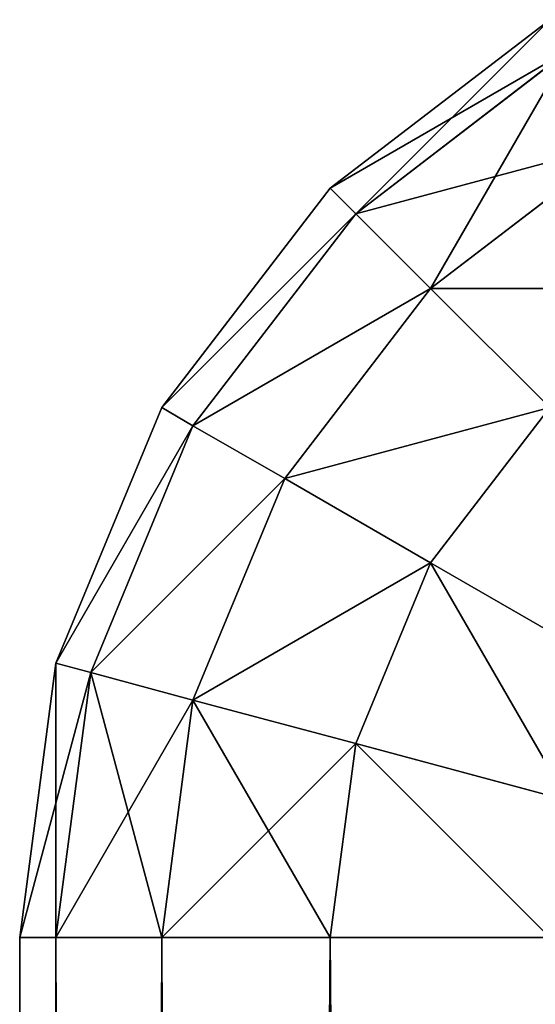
# Model space of a CAD drawing. Extents: x 219 to 498, y 110 to 382.
# Tile 87 of 256: x 219.257 to 219.439, y 250.681 to 251.03. Entities that reach past the tile are written whole.
import ezdxf

# ---------------------------------------------------------------- set-up
doc = ezdxf.new("R2010")
doc.units = 0
doc.header["$MEASUREMENT"] = 0
doc.layers.get('0').update_dxf_attribs({"color": 144, "linetype": 'CONTINUOUS'})
doc.layers.add('POTEAU', color=36, linetype='CONTINUOUS')

# ---------------------------------------------------------------- blocks, each defined once
blk = doc.blocks.new('GEAR_BOX_1')
at = {"color": 251}
for p, q in [((4.82795, 9.94976, 0.375), (4.75028, 9.89017, 0.375)), ((4.75028, 9.89017, 41.625), (4.82795, 9.94976, 41.625)), ((4.75932, 9.88113, 0.27794), (4.83434, 9.93869, 0.27794)), ((4.75932, 9.88113, 41.72206), (4.83434, 9.93869, 41.72206)), ((4.78581, 9.85464, 0.1875), (4.85307, 9.90625, 0.1875)), ((4.78581, 9.85464, 41.8125), (4.85307, 9.90625, 41.8125)), ((4.75028, 9.89017, 0.375), (4.69069, 9.8125, 0.375)), ((4.69069, 9.8125, 41.625), (4.75028, 9.89017, 41.625)), ((4.75028, 9.89017, 41.625), (4.75028, 9.89017, 0.375)), ((4.75028, 9.89017, 0.375), (4.75932, 9.88113, 0.27794)), ((4.75028, 9.89017, 41.625), (4.75932, 9.88113, 41.72206)), ((4.70175, 9.80611, 41.72206), (4.75932, 9.88113, 41.72206)), ((4.70175, 9.80611, 0.27794), (4.75932, 9.88113, 0.27794)), ((4.75932, 9.88113, 0.27794), (4.78581, 9.85464, 0.1875)), ((4.75932, 9.88113, 41.72206), (4.78581, 9.85464, 41.8125)), ((4.7342, 9.78738, 41.8125), (4.78581, 9.85464, 41.8125)), ((4.7342, 9.78738, 0.1875), (4.78581, 9.85464, 0.1875)), ((4.78581, 9.85464, 41.8125), (4.82795, 9.8125, 41.89017)), ((4.78581, 9.85464, 0.1875), (4.82795, 9.8125, 0.10983)), ((4.69069, 9.8125, 0.375), (4.65323, 9.72206, 0.375)), ((4.65323, 9.72206, 41.625), (4.69069, 9.8125, 41.625)), ((4.69069, 9.8125, 41.625), (4.69069, 9.8125, 0.375)), ((4.69069, 9.8125, 0.375), (4.70175, 9.80611, 0.27794)), ((4.69069, 9.8125, 41.625), (4.70175, 9.80611, 41.72206)), ((4.78581, 9.75758, 41.89017), (4.82795, 9.8125, 41.89017)), ((4.78581, 9.75758, 0.10983), (4.82795, 9.8125, 0.10983)), ((4.66557, 9.71875, 0.27794), (4.70175, 9.80611, 0.27794)), ((4.66557, 9.71875, 41.72206), (4.70175, 9.80611, 41.72206)), ((4.70175, 9.80611, 41.72206), (4.7342, 9.78738, 41.8125)), ((4.70175, 9.80611, 0.27794), (4.7342, 9.78738, 0.1875)), ((4.70175, 9.70905, 0.1875), (4.7342, 9.78738, 0.1875)), ((4.70175, 9.70905, 41.8125), (4.7342, 9.78738, 41.8125)), ((4.7342, 9.78738, 0.1875), (4.78581, 9.75758, 0.10983)), ((4.7342, 9.78738, 41.8125), (4.78581, 9.75758, 41.89017)), ((4.75932, 9.69363, 0.10983), (4.78581, 9.75758, 0.10983)), ((4.75932, 9.69363, 41.89017), (4.78581, 9.75758, 41.89017)), ((4.78581, 9.75758, 41.89017), (4.85307, 9.71875, 41.94976)), ((4.78581, 9.75758, 0.10983), (4.85307, 9.71875, 0.05024)), ((4.64045, 9.625, 41.625), (4.65323, 9.72206, 41.625)), ((4.65323, 9.72206, 0.375), (4.64045, 9.625, 0.375)), ((4.65323, 9.72206, 41.625), (4.65323, 9.72206, 0.375)), ((4.65323, 9.72206, 0.375), (4.66557, 9.71875, 0.27794)), ((4.65323, 9.72206, 41.625), (4.66557, 9.71875, 41.72206)), ((4.65323, 9.625, 0.27794), (4.66557, 9.71875, 0.27794)), ((4.65323, 9.625, 41.72206), (4.66557, 9.71875, 41.72206)), ((4.66557, 9.71875, 0.27794), (4.70175, 9.70905, 0.1875)), ((4.66557, 9.71875, 41.72206), (4.70175, 9.70905, 41.8125)), ((4.69069, 9.625, 0.1875), (4.70175, 9.70905, 0.1875)), ((4.69069, 9.625, 41.8125), (4.70175, 9.70905, 41.8125)), ((4.70175, 9.70905, 0.1875), (4.75932, 9.69363, 0.10983)), ((4.70175, 9.70905, 41.8125), (4.75932, 9.69363, 41.89017)), ((4.75028, 9.625, 41.89017), (4.75932, 9.69363, 41.89017)), ((4.75028, 9.625, 0.10983), (4.75932, 9.69363, 0.10983)), ((4.75932, 9.69363, 0.10983), (4.83434, 9.67353, 0.05024)), ((4.75932, 9.69363, 41.89017), (4.83434, 9.67353, 41.94976)), ((4.65323, 9.625, 41.72206), (4.64045, 9.625, 41.625)), ((4.64045, 0.375, 41.625), (4.64045, 9.625, 41.625)), ((4.64045, 9.625, 0.375), (4.64045, 9.625, 41.625)), ((4.64045, 0.375, 0.375), (4.64045, 9.625, 0.375)), ((4.65323, 9.625, 0.27794), (4.64045, 9.625, 0.375)), ((4.65323, 9.625, 41.72206), (4.65323, 0.375, 41.72206)), ((4.69069, 9.625, 41.8125), (4.65323, 9.625, 41.72206)), ((4.65323, 9.625, 0.27794), (4.65323, 0.375, 0.27794)), ((4.69069, 9.625, 0.1875), (4.65323, 9.625, 0.27794)), ((4.69069, 9.625, 41.8125), (4.69069, 0.375, 41.8125)), ((4.75028, 9.625, 41.89017), (4.69069, 9.625, 41.8125)), ((4.69069, 9.625, 0.1875), (4.69069, 0.375, 0.1875)), ((4.75028, 9.625, 0.10983), (4.69069, 9.625, 0.1875)), ((4.82795, 9.625, 41.94976), (4.75028, 9.625, 41.89017)), ((4.75028, 9.625, 41.89017), (4.75028, 0.375, 41.89017)), ((4.75028, 9.625, 0.10983), (4.75028, 0.375, 0.10983)), ((4.82795, 9.625, 0.05024), (4.75028, 9.625, 0.10983))]:
    blk.add_line(p, q, dxfattribs=at)
mesh = blk.add_polyface(dxfattribs=at)
corners = [(4.75028, 9.89017, 41.625), (4.82795, 9.94976, 0.375), (4.75028, 9.89017, 0.375), (4.82795, 9.94976, 41.625)]
mesh.append_faces([[corners[k] for k in face] for face in [(0, 1, 2), (1, 0, 3)]], dxfattribs={"vtx0": -1, "color": 251})
mesh = blk.add_polyface(dxfattribs=at)
corners = [(4.75028, 9.89017, 0.375), (4.83434, 9.93869, 0.27794), (4.75932, 9.88113, 0.27794), (4.82795, 9.94976, 0.375)]
mesh.append_faces([[corners[k] for k in face] for face in [(0, 1, 2), (1, 0, 3)]], dxfattribs={"vtx0": -1, "color": 251})
mesh = blk.add_polyface(dxfattribs=at)
corners = [(4.75932, 9.88113, 41.72206), (4.82795, 9.94976, 41.625), (4.75028, 9.89017, 41.625), (4.83434, 9.93869, 41.72206)]
mesh.append_faces([[corners[k] for k in face] for face in [(0, 1, 2), (1, 0, 3)]], dxfattribs={"vtx0": -1, "color": 251})
mesh = blk.add_polyface(dxfattribs=at)
corners = [(4.75932, 9.88113, 0.27794), (4.85307, 9.90625, 0.1875), (4.78581, 9.85464, 0.1875), (4.83434, 9.93869, 0.27794)]
mesh.append_faces([[corners[k] for k in face] for face in [(0, 1, 2), (1, 0, 3)]], dxfattribs={"vtx0": -1, "color": 251})
mesh = blk.add_polyface(dxfattribs=at)
corners = [(4.78581, 9.85464, 41.8125), (4.83434, 9.93869, 41.72206), (4.75932, 9.88113, 41.72206), (4.85307, 9.90625, 41.8125)]
mesh.append_faces([[corners[k] for k in face] for face in [(0, 1, 2), (1, 0, 3)]], dxfattribs={"vtx0": -1, "color": 251})
mesh = blk.add_polyface(dxfattribs=at)
corners = [(4.82795, 9.8125, 41.89017), (4.85307, 9.90625, 41.8125), (4.78581, 9.85464, 41.8125), (4.88287, 9.85464, 41.89017)]
mesh.append_faces([[corners[k] for k in face] for face in [(0, 1, 2), (1, 0, 3)]], dxfattribs={"vtx0": -1, "color": 251})
mesh = blk.add_polyface(dxfattribs=at)
corners = [(4.78581, 9.85464, 0.1875), (4.88287, 9.85464, 0.10983), (4.82795, 9.8125, 0.10983), (4.85307, 9.90625, 0.1875)]
mesh.append_faces([[corners[k] for k in face] for face in [(0, 1, 2), (1, 0, 3)]], dxfattribs={"vtx0": -1, "color": 251})
mesh = blk.add_polyface(dxfattribs=at)
corners = [(4.75028, 9.89017, 41.625), (4.69069, 9.8125, 0.375), (4.69069, 9.8125, 41.625), (4.75028, 9.89017, 0.375)]
mesh.append_faces([[corners[k] for k in face] for face in [(0, 1, 2), (1, 0, 3)]], dxfattribs={"vtx0": -1, "color": 251})
mesh = blk.add_polyface(dxfattribs=at)
corners = [(4.75932, 9.88113, 41.72206), (4.69069, 9.8125, 41.625), (4.70175, 9.80611, 41.72206), (4.75028, 9.89017, 41.625)]
mesh.append_faces([[corners[k] for k in face] for face in [(0, 1, 2), (1, 0, 3)]], dxfattribs={"vtx0": -1, "color": 251})
mesh = blk.add_polyface(dxfattribs=at)
corners = [(4.69069, 9.8125, 0.375), (4.75932, 9.88113, 0.27794), (4.70175, 9.80611, 0.27794), (4.75028, 9.89017, 0.375)]
mesh.append_faces([[corners[k] for k in face] for face in [(0, 1, 2), (1, 0, 3)]], dxfattribs={"vtx0": -1, "color": 251})
mesh = blk.add_polyface(dxfattribs=at)
corners = [(4.78581, 9.85464, 41.8125), (4.70175, 9.80611, 41.72206), (4.7342, 9.78738, 41.8125), (4.75932, 9.88113, 41.72206)]
mesh.append_faces([[corners[k] for k in face] for face in [(0, 1, 2), (1, 0, 3)]], dxfattribs={"vtx0": -1, "color": 251})
mesh = blk.add_polyface(dxfattribs=at)
corners = [(4.70175, 9.80611, 0.27794), (4.78581, 9.85464, 0.1875), (4.7342, 9.78738, 0.1875), (4.75932, 9.88113, 0.27794)]
mesh.append_faces([[corners[k] for k in face] for face in [(0, 1, 2), (1, 0, 3)]], dxfattribs={"vtx0": -1, "color": 251})
mesh = blk.add_polyface(dxfattribs=at)
corners = [(4.82795, 9.8125, 41.89017), (4.7342, 9.78738, 41.8125), (4.78581, 9.75758, 41.89017), (4.78581, 9.85464, 41.8125)]
mesh.append_faces([[corners[k] for k in face] for face in [(0, 1, 2), (1, 0, 3)]], dxfattribs={"vtx0": -1, "color": 251})
mesh = blk.add_polyface(dxfattribs=at)
corners = [(4.7342, 9.78738, 0.1875), (4.82795, 9.8125, 0.10983), (4.78581, 9.75758, 0.10983), (4.78581, 9.85464, 0.1875)]
mesh.append_faces([[corners[k] for k in face] for face in [(0, 1, 2), (1, 0, 3)]], dxfattribs={"vtx0": -1, "color": 251})
mesh = blk.add_polyface(dxfattribs=at)
corners = [(4.69069, 9.8125, 41.625), (4.65323, 9.72206, 0.375), (4.65323, 9.72206, 41.625), (4.69069, 9.8125, 0.375)]
mesh.append_faces([[corners[k] for k in face] for face in [(0, 1, 2), (1, 0, 3)]], dxfattribs={"vtx0": -1, "color": 251})
mesh = blk.add_polyface(dxfattribs=at)
corners = [(4.65323, 9.72206, 0.375), (4.70175, 9.80611, 0.27794), (4.66557, 9.71875, 0.27794), (4.69069, 9.8125, 0.375)]
mesh.append_faces([[corners[k] for k in face] for face in [(0, 1, 2), (1, 0, 3)]], dxfattribs={"vtx0": -1, "color": 251})
mesh = blk.add_polyface(dxfattribs=at)
corners = [(4.70175, 9.80611, 41.72206), (4.65323, 9.72206, 41.625), (4.66557, 9.71875, 41.72206), (4.69069, 9.8125, 41.625)]
mesh.append_faces([[corners[k] for k in face] for face in [(0, 1, 2), (1, 0, 3)]], dxfattribs={"vtx0": -1, "color": 251})
mesh = blk.add_polyface(dxfattribs=at)
corners = [(4.85307, 9.71875, 41.94976), (4.82795, 9.8125, 41.89017), (4.78581, 9.75758, 41.89017), (4.88287, 9.75758, 41.94976)]
mesh.append_faces([[corners[k] for k in face] for face in [(0, 1, 2), (1, 0, 3)]], dxfattribs={"vtx0": -1, "color": 251})
mesh = blk.add_polyface(dxfattribs=at)
corners = [(4.82795, 9.8125, 0.10983), (4.85307, 9.71875, 0.05024), (4.78581, 9.75758, 0.10983), (4.88287, 9.75758, 0.05024)]
mesh.append_faces([[corners[k] for k in face] for face in [(0, 1, 2), (1, 0, 3)]], dxfattribs={"vtx0": -1, "color": 251})
mesh = blk.add_polyface(dxfattribs=at)
corners = [(4.7342, 9.78738, 41.8125), (4.66557, 9.71875, 41.72206), (4.70175, 9.70905, 41.8125), (4.70175, 9.80611, 41.72206)]
mesh.append_faces([[corners[k] for k in face] for face in [(0, 1, 2), (1, 0, 3)]], dxfattribs={"vtx0": -1, "color": 251})
mesh = blk.add_polyface(dxfattribs=at)
corners = [(4.66557, 9.71875, 0.27794), (4.7342, 9.78738, 0.1875), (4.70175, 9.70905, 0.1875), (4.70175, 9.80611, 0.27794)]
mesh.append_faces([[corners[k] for k in face] for face in [(0, 1, 2), (1, 0, 3)]], dxfattribs={"vtx0": -1, "color": 251})
mesh = blk.add_polyface(dxfattribs=at)
corners = [(4.70175, 9.70905, 0.1875), (4.78581, 9.75758, 0.10983), (4.75932, 9.69363, 0.10983), (4.7342, 9.78738, 0.1875)]
mesh.append_faces([[corners[k] for k in face] for face in [(0, 1, 2), (1, 0, 3)]], dxfattribs={"vtx0": -1, "color": 251})
mesh = blk.add_polyface(dxfattribs=at)
corners = [(4.78581, 9.75758, 41.89017), (4.70175, 9.70905, 41.8125), (4.75932, 9.69363, 41.89017), (4.7342, 9.78738, 41.8125)]
mesh.append_faces([[corners[k] for k in face] for face in [(0, 1, 2), (1, 0, 3)]], dxfattribs={"vtx0": -1, "color": 251})
mesh = blk.add_polyface(dxfattribs=at)
corners = [(4.83434, 9.67353, 41.94976), (4.78581, 9.75758, 41.89017), (4.75932, 9.69363, 41.89017), (4.85307, 9.71875, 41.94976)]
mesh.append_faces([[corners[k] for k in face] for face in [(0, 1, 2), (1, 0, 3)]], dxfattribs={"vtx0": -1, "color": 251})
mesh = blk.add_polyface(dxfattribs=at)
corners = [(4.78581, 9.75758, 0.10983), (4.83434, 9.67353, 0.05024), (4.75932, 9.69363, 0.10983), (4.85307, 9.71875, 0.05024)]
mesh.append_faces([[corners[k] for k in face] for face in [(0, 1, 2), (1, 0, 3)]], dxfattribs={"vtx0": -1, "color": 251})
mesh = blk.add_polyface(dxfattribs=at)
corners = [(4.65323, 9.72206, 41.625), (4.64045, 9.625, 0.375), (4.64045, 9.625, 41.625), (4.65323, 9.72206, 0.375)]
mesh.append_faces([[corners[k] for k in face] for face in [(0, 1, 2), (1, 0, 3)]], dxfattribs={"vtx0": -1, "color": 251})
mesh = blk.add_polyface(dxfattribs=at)
corners = [(4.66557, 9.71875, 41.72206), (4.64045, 9.625, 41.625), (4.65323, 9.625, 41.72206), (4.65323, 9.72206, 41.625)]
mesh.append_faces([[corners[k] for k in face] for face in [(0, 1, 2), (1, 0, 3)]], dxfattribs={"vtx0": -1, "color": 251})
mesh = blk.add_polyface(dxfattribs=at)
corners = [(4.65323, 9.72206, 0.375), (4.65323, 9.625, 0.27794), (4.64045, 9.625, 0.375), (4.66557, 9.71875, 0.27794)]
mesh.append_faces([[corners[k] for k in face] for face in [(0, 1, 2), (1, 0, 3)]], dxfattribs={"vtx0": -1, "color": 251})
mesh = blk.add_polyface(dxfattribs=at)
corners = [(4.66557, 9.71875, 0.27794), (4.69069, 9.625, 0.1875), (4.65323, 9.625, 0.27794), (4.70175, 9.70905, 0.1875)]
mesh.append_faces([[corners[k] for k in face] for face in [(0, 1, 2), (1, 0, 3)]], dxfattribs={"vtx0": -1, "color": 251})
mesh = blk.add_polyface(dxfattribs=at)
corners = [(4.70175, 9.70905, 41.8125), (4.65323, 9.625, 41.72206), (4.69069, 9.625, 41.8125), (4.66557, 9.71875, 41.72206)]
mesh.append_faces([[corners[k] for k in face] for face in [(0, 1, 2), (1, 0, 3)]], dxfattribs={"vtx0": -1, "color": 251})
mesh = blk.add_polyface(dxfattribs=at)
corners = [(4.75932, 9.69363, 41.89017), (4.69069, 9.625, 41.8125), (4.75028, 9.625, 41.89017), (4.70175, 9.70905, 41.8125)]
mesh.append_faces([[corners[k] for k in face] for face in [(0, 1, 2), (1, 0, 3)]], dxfattribs={"vtx0": -1, "color": 251})
mesh = blk.add_polyface(dxfattribs=at)
corners = [(4.70175, 9.70905, 0.1875), (4.75028, 9.625, 0.10983), (4.69069, 9.625, 0.1875), (4.75932, 9.69363, 0.10983)]
mesh.append_faces([[corners[k] for k in face] for face in [(0, 1, 2), (1, 0, 3)]], dxfattribs={"vtx0": -1, "color": 251})
mesh = blk.add_polyface(dxfattribs=at)
corners = [(4.82795, 9.625, 41.94976), (4.75932, 9.69363, 41.89017), (4.75028, 9.625, 41.89017), (4.83434, 9.67353, 41.94976)]
mesh.append_faces([[corners[k] for k in face] for face in [(0, 1, 2), (1, 0, 3)]], dxfattribs={"vtx0": -1, "color": 251})
mesh = blk.add_polyface(dxfattribs=at)
corners = [(4.75932, 9.69363, 0.10983), (4.82795, 9.625, 0.05024), (4.75028, 9.625, 0.10983), (4.83434, 9.67353, 0.05024)]
mesh.append_faces([[corners[k] for k in face] for face in [(0, 1, 2), (1, 0, 3)]], dxfattribs={"vtx0": -1, "color": 251})
mesh = blk.add_polyface(dxfattribs=at)
corners = [(4.65323, 9.625, 41.72206), (4.64045, 0.375, 41.625), (4.65323, 0.375, 41.72206), (4.64045, 9.625, 41.625)]
mesh.append_faces([[corners[k] for k in face] for face in [(0, 1, 2), (1, 0, 3)]], dxfattribs={"vtx0": -1, "color": 251})
mesh = blk.add_polyface(dxfattribs=at)
corners = [(4.64045, 9.625, 0.375), (4.65323, 0.375, 0.27794), (4.64045, 0.375, 0.375), (4.65323, 9.625, 0.27794)]
mesh.append_faces([[corners[k] for k in face] for face in [(0, 1, 2), (1, 0, 3)]], dxfattribs={"vtx0": -1, "color": 251})
mesh = blk.add_polyface(dxfattribs=at)
corners = [(4.64045, 9.625, 41.625), (4.64045, 0.375, 0.375), (4.64045, 0.375, 41.625), (4.64045, 9.625, 0.375)]
mesh.append_faces([[corners[k] for k in face] for face in [(0, 1, 2), (1, 0, 3)]], dxfattribs={"vtx0": -1, "color": 251})
mesh = blk.add_polyface(dxfattribs=at)
corners = [(4.69069, 9.625, 41.8125), (4.65323, 0.375, 41.72206), (4.69069, 0.375, 41.8125), (4.65323, 9.625, 41.72206)]
mesh.append_faces([[corners[k] for k in face] for face in [(0, 1, 2), (1, 0, 3)]], dxfattribs={"vtx0": -1, "color": 251})
mesh = blk.add_polyface(dxfattribs=at)
corners = [(4.65323, 9.625, 0.27794), (4.69069, 0.375, 0.1875), (4.65323, 0.375, 0.27794), (4.69069, 9.625, 0.1875)]
mesh.append_faces([[corners[k] for k in face] for face in [(0, 1, 2), (1, 0, 3)]], dxfattribs={"vtx0": -1, "color": 251})
mesh = blk.add_polyface(dxfattribs=at)
corners = [(4.75028, 9.625, 41.89017), (4.69069, 0.375, 41.8125), (4.75028, 0.375, 41.89017), (4.69069, 9.625, 41.8125)]
mesh.append_faces([[corners[k] for k in face] for face in [(0, 1, 2), (1, 0, 3)]], dxfattribs={"vtx0": -1, "color": 251})
mesh = blk.add_polyface(dxfattribs=at)
corners = [(4.69069, 9.625, 0.1875), (4.75028, 0.375, 0.10983), (4.69069, 0.375, 0.1875), (4.75028, 9.625, 0.10983)]
mesh.append_faces([[corners[k] for k in face] for face in [(0, 1, 2), (1, 0, 3)]], dxfattribs={"vtx0": -1, "color": 251})
mesh = blk.add_polyface(dxfattribs=at)
corners = [(4.82795, 0.375, 41.94976), (4.75028, 9.625, 41.89017), (4.75028, 0.375, 41.89017), (4.82795, 9.625, 41.94976)]
mesh.append_faces([[corners[k] for k in face] for face in [(0, 1, 2), (1, 0, 3)]], dxfattribs={"vtx0": -1, "color": 251})
mesh = blk.add_polyface(dxfattribs=at)
corners = [(4.82795, 9.625, 0.05024), (4.75028, 0.375, 0.10983), (4.75028, 9.625, 0.10983), (4.82795, 0.375, 0.05024)]
mesh.append_faces([[corners[k] for k in face] for face in [(0, 1, 2), (1, 0, 3)]], dxfattribs={"vtx0": -1, "color": 251})
blk = doc.blocks.new('GROUP_1')
blk.add_blockref('GEAR_BOX_1', (-4.45118, 1.0627, 63.57728))

msp = doc.modelspace()

# ---------------------------------------------------------------- block references
at = {"layer": 'POTEAU'}
msp.add_blockref('GROUP_1', (219.06773, 240.0173, 52.61241), dxfattribs=at)

doc.saveas('drawing.dxf')
